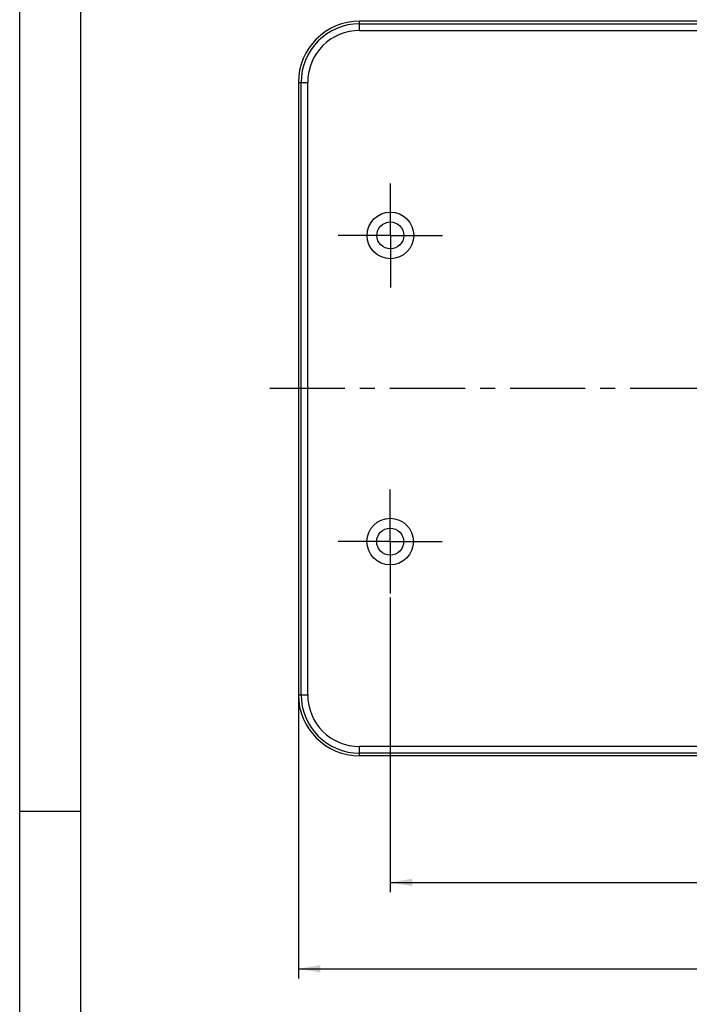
# Model space of a CAD drawing. Header units: millimetres. Extents: x 0 to 297, y 0 to 210.
# Tile 46 of 84: x 0 to 55, y 89 to 170. Entities that reach past the tile are written whole.
import ezdxf

# ---------------------------------------------------------------- set-up
doc = ezdxf.new("R2010")
doc.units = ezdxf.units.MM
doc.header["$LTSCALE"] = 16.335
doc.linetypes.add('CENTER', pattern=[0.6, 0.375, -0.075, 0.075, -0.075])
doc.layers.get('0').update_dxf_attribs({"linetype": 'CONTINUOUS'})
doc.layers.add('DEFAULT_1', color=7, linetype='CENTER')
doc.styles.get("Standard").update_dxf_attribs({"font": 'harmonyos_sans_sc_light.ttf'})
doc.dimstyles.new('DIMSTYLE_1', dxfattribs={"dimtxt": 2.5, "dimasz": 1.8, "dimexe": 0.8, "dimexo": 0, "dimtad": 1, "dimzin": 0, "dimdsep": 46, "dimtxsty": 'STANDARD', "dimblk": '_FILLED', "dimblk1": '_FILLED', "dimblk2": '_FILLED', "dimcen": 0.09, "dimclrt": 7, "dimazin": 0, "dimtol": 1, "dimtp": 0.15, "dimtm": 0.15, "dimtfac": 1, "dimtofl": 0, "dimtmove": 0, "dimatfit": 3, "dimldrblk": '_FILLED', "dimfxl": 1, "dimtolj": 1, "dimtzin": 0, "dimarcsym": 0})
doc.dimstyles.new('DIMSTYLE_2', dxfattribs={"dimtxt": 2.5, "dimasz": 1.8, "dimexe": 0.8, "dimexo": 0, "dimtad": 1, "dimzin": 0, "dimdsep": 46, "dimtxsty": 'STANDARD', "dimblk": '_FILLED', "dimblk1": '_FILLED', "dimblk2": '_FILLED', "dimcen": 0.09, "dimclrt": 7, "dimazin": 0, "dimtol": 1, "dimtp": 0.2, "dimtm": 0.2, "dimtfac": 1, "dimtofl": 0, "dimtmove": 0, "dimatfit": 3, "dimldrblk": '_FILLED', "dimfxl": 1, "dimtolj": 1, "dimtzin": 0, "dimarcsym": 0})

# ---------------------------------------------------------------- blocks, each defined once
blk = doc.blocks.new('_FILLED')
at = {"color": 0, "linetype": 'BYBLOCK'}
blk.add_solid([(0, 0), (-1, 0.167), (-1, -0.167)], dxfattribs=at)
blk = doc.blocks.new('*D0')
at = {"color": 7, "linetype": 'CONTINUOUS'}
for p, q in [((30.231, 122.447), (30.231, 98.376)), ((101.231, 122.607), (101.231, 98.376)), ((30.231, 99.176), (65.731, 99.176)), ((101.231, 99.176), (65.731, 99.176))]:
    blk.add_line(p, q, dxfattribs=at)
at = {"color": 7, "linetype": 'CONTINUOUS', "xscale": 1.8, "yscale": 1.8, "zscale": 1.8, "rotation": 180}
blk.add_blockref('_FILLED', (30.231, 99.176), dxfattribs=at)
at = {"color": 7, "linetype": 'CONTINUOUS', "xscale": 1.8, "yscale": 1.8, "zscale": 1.8}
blk.add_blockref('_FILLED', (101.231, 99.176), dxfattribs=at)
blk = doc.blocks.new('*D2')
at = {"color": 7, "linetype": 'CONTINUOUS'}
for p, q in [((22.741, 114.506), (22.741, 91.322)), ((108.741, 114.506), (108.741, 91.322)), ((22.741, 92.122), (65.741, 92.122)), ((108.741, 92.122), (65.741, 92.122))]:
    blk.add_line(p, q, dxfattribs=at)
at = {"color": 7, "linetype": 'CONTINUOUS', "xscale": 1.8, "yscale": 1.8, "zscale": 1.8, "rotation": 180}
blk.add_blockref('_FILLED', (22.741, 92.122), dxfattribs=at)
at = {"color": 7, "linetype": 'CONTINUOUS', "xscale": 1.8, "yscale": 1.8, "zscale": 1.8}
blk.add_blockref('_FILLED', (108.741, 92.122), dxfattribs=at)

msp = doc.modelspace()

# ---------------------------------------------------------------- linework, layer by layer
at = {"color": 7, "linetype": 'CONTINUOUS'}
for p, q in [((0, 0), (0, 210)), ((27.741, 168.743), (27.741, 169.506)), ((73.141, 169.506), (27.741, 169.506)), ((27.741, 169.287), (103.741, 169.287)), ((27.741, 168.743), (103.741, 168.743)), ((22.741, 164.506), (22.741, 114.506)), ((22.741, 164.506), (23.503, 164.506)), ((22.959, 114.506), (22.959, 164.506)), ((23.503, 114.506), (23.503, 164.506)), ((22.741, 114.506), (23.503, 114.506)), ((27.741, 109.506), (27.741, 110.268)), ((103.741, 110.268), (27.741, 110.268)), ((103.741, 109.725), (27.741, 109.725)), ((103.741, 109.506), (27.741, 109.506)), ((0, 105), (5, 105))]:
    msp.add_line(p, q, dxfattribs=at)
at = {"color": 7, "linetype": 'CONTINUOUS', "true_color": 0x00bfff}
msp.add_line((5, 5), (5, 205), dxfattribs=at)
at = {"color": 7, "linetype": 'CONTINUOUS'}
for centre, radius in [((30.251, 152.006), 1.9), ((30.251, 152.006), 1.1), ((30.231, 127.006), 1.9), ((30.231, 127.006), 1.1)]:
    msp.add_circle(centre, radius, dxfattribs=at)
for centre, radius, start, end in [((27.741, 164.506), 5, 90, 180), ((27.741, 164.506), 4.781, 90, 180), ((27.741, 164.506), 4.238, 90, 180), ((27.741, 114.506), 5, 180, 270), ((27.741, 114.506), 4.781, 180, 270), ((27.741, 114.506), 4.238, 180, 270)]:
    msp.add_arc(centre, radius, start, end, dxfattribs=at)
at = {"layer": 'DEFAULT_1', "color": 7, "linetype": 'CENTER'}
for p, q in [((30.251, 152.006), (30.251, 156.256)), ((30.251, 152.006), (26.001, 152.006)), ((30.251, 152.006), (30.251, 147.756)), ((30.251, 152.006), (34.501, 152.006)), ((65.741, 139.506), (20.003, 139.506)), ((30.231, 127.006), (30.231, 131.256)), ((30.231, 127.006), (25.981, 127.006)), ((30.231, 127.006), (30.231, 122.756)), ((30.231, 127.006), (34.481, 127.006))]:
    msp.add_line(p, q, dxfattribs=at)

# ---------------------------------------------------------------- dimensions: what is measured, and where the dimension line sits
at = {"color": 7, "linetype": 'CONTINUOUS'}
dim = msp.add_linear_dim(base=(101.231, 99.176), p1=(30.231, 122.447), p2=(101.231, 122.607), text='①<>', dimstyle='DIMSTYLE_1', dxfattribs=at)
dim.commit()
dim.dimension.update_dxf_attribs({"geometry": '*D0', "text_midpoint": (55.641, 99.176), "dimtype": 160})
dim = msp.add_linear_dim(base=(22.741, 92.122), p1=(108.741, 114.506), p2=(22.741, 114.506), angle=180, text='*<>', dimstyle='DIMSTYLE_2', dxfattribs=at)
dim.commit()
dim.dimension.update_dxf_attribs({"geometry": '*D2', "text_midpoint": (56.659, 92.122), "dimtype": 160})

doc.saveas('drawing.dxf')
